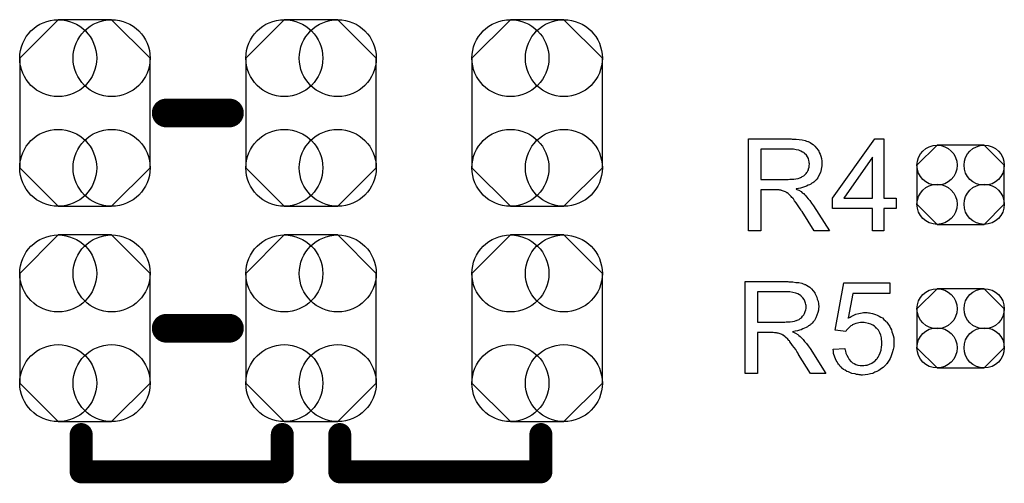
# Model space of a CAD drawing. Extents: x -0.07 to 0.95, y -0.15 to 2.1.
# Tile 4 of 17: x 0.35 to 0.69, y 0.17 to 0.33. Entities that reach past the tile are written whole.
import ezdxf

# ---------------------------------------------------------------- set-up
doc = ezdxf.new("R2010")
doc.units = 0
doc.layers.get('0').update_dxf_attribs({"linetype": 'CONTINUOUS'})
doc.layers.add('gto', color=2, linetype='CONTINUOUS')
doc.layers.add('gts', color=1, linetype='CONTINUOUS')

# ---------------------------------------------------------------- blocks, each defined once
blk = doc.blocks.new('D26')
at = {"const_width": 0.005}
blk.add_lwpolyline([(-0.0025, 0, 1), (0.0025, 0, 1)], format="xyb", close=True, dxfattribs=at)
blk = doc.blocks.new('D27')
at = {"const_width": 0.004}
blk.add_lwpolyline([(-0.002, 0, 1), (0.002, 0, 1)], format="xyb", close=True, dxfattribs=at)
blk = doc.blocks.new('D61')
blk.add_lwpolyline([(0.0152, -0.0068), (0.0152, 0.0068), (0.0082, 0.0138), (-0.0082, 0.0138), (-0.0152, 0.0068), (-0.0152, -0.0068), (-0.0082, -0.0138), (0.0082, -0.0138)], close=True)
for centre in [(-0.0082, 0.0068), (0.0082, 0.0068), (-0.0082, -0.0068), (0.0082, -0.0068)]:
    blk.add_circle(centre, 0.007)
blk = doc.blocks.new('D62')
blk.add_lwpolyline([(-0.0227, 0.0191), (-0.0227, -0.0191), (-0.0093, -0.0325), (0.0093, -0.0325), (0.0227, -0.0191), (0.0227, 0.0191), (0.0093, 0.0325), (-0.0093, 0.0325)], close=True)
for centre in [(-0.0093, 0.0191), (0.0093, 0.0191), (-0.0093, -0.0191), (0.0093, -0.0191)]:
    blk.add_circle(centre, 0.0134)

msp = doc.modelspace()

# ---------------------------------------------------------------- linework, layer by layer
at = {"layer": 'gto', "color": 2}
for points, const_width in [([(0.3996, 0.3), (0.4216, 0.3)], 0.01), ([(0.3996, 0.225), (0.4216, 0.225)], 0.01), ([(0.37, 0.175), (0.37, 0.188)], 0.008), ([(0.44, 0.175), (0.44, 0.188)], 0.008), ([(0.46, 0.175), (0.46, 0.188)], 0.008), ([(0.53, 0.175), (0.53, 0.188)], 0.008), ([(0.37, 0.175), (0.44, 0.175)], 0.008), ([(0.46, 0.175), (0.53, 0.175)], 0.008)]:
    msp.add_lwpolyline(points, dxfattribs=dict(at, const_width=const_width))
for points in [[(0.6175, 0.2909), (0.6179, 0.2909), (0.6189, 0.2909), (0.6199, 0.2908), (0.621, 0.2906), (0.622, 0.2904), (0.6225, 0.2902), (0.6229, 0.2901), (0.623, 0.2901), (0.623, 0.2901), (0.6233, 0.2899), (0.6237, 0.2897), (0.6242, 0.2894), (0.6248, 0.289), (0.6254, 0.2884), (0.6259, 0.2878), (0.6265, 0.2871), (0.6265, 0.287), (0.6265, 0.287), (0.6267, 0.2867), (0.6269, 0.2862), (0.6272, 0.2856), (0.6274, 0.2849), (0.6277, 0.2841), (0.6278, 0.2832), (0.6278, 0.2823), (0.6278, 0.2822), (0.6278, 0.2821), (0.6278, 0.2819), (0.6278, 0.2817), (0.6278, 0.2814), (0.6277, 0.2811), (0.6276, 0.2803), (0.6273, 0.2793), (0.6269, 0.2784), (0.6264, 0.2774), (0.626, 0.2769), (0.6256, 0.2765), (0.6256, 0.2764), (0.6255, 0.2764), (0.6254, 0.2762), (0.6252, 0.2761), (0.625, 0.2759), (0.6247, 0.2757), (0.6243, 0.2755), (0.624, 0.2752), (0.6235, 0.275), (0.623, 0.2748), (0.6224, 0.2745), (0.6218, 0.2743), (0.6211, 0.2741), (0.6204, 0.2738), (0.6197, 0.2737), (0.6188, 0.2736), (0.6189, 0.2735), (0.6191, 0.2734), (0.6194, 0.2732), (0.6198, 0.2731), (0.6206, 0.2726), (0.621, 0.2722), (0.6214, 0.272), (0.6215, 0.2719), (0.6217, 0.2716), (0.6221, 0.2713), (0.6225, 0.2708), (0.623, 0.2701), (0.6236, 0.2695), (0.6242, 0.2686), (0.6249, 0.2677), (0.6304, 0.259), (0.6251, 0.259), (0.6209, 0.2657), (0.6209, 0.2657), (0.6208, 0.2658), (0.6207, 0.2659), (0.6206, 0.2661), (0.6203, 0.2666), (0.6198, 0.2673), (0.6193, 0.268), (0.6188, 0.2687), (0.6183, 0.2694), (0.6179, 0.2701), (0.6178, 0.2701), (0.6177, 0.2703), (0.6174, 0.2706), (0.6171, 0.2709), (0.6164, 0.2716), (0.6161, 0.2719), (0.6157, 0.2722), (0.6156, 0.2722), (0.6155, 0.2723), (0.6154, 0.2724), (0.6151, 0.2725), (0.6148, 0.2726), (0.6145, 0.2728), (0.6137, 0.273), (0.6137, 0.273), (0.6136, 0.2731), (0.6134, 0.2731), (0.6132, 0.2731), (0.6129, 0.2732), (0.6125, 0.2732), (0.612, 0.2732), (0.6065, 0.2732), (0.6065, 0.259), (0.6023, 0.259), (0.6023, 0.291), (0.6171, 0.291), (0.6175, 0.2909)], [(0.6494, 0.2703), (0.6537, 0.2703), (0.6537, 0.2667), (0.6494, 0.2667), (0.6494, 0.259), (0.6454, 0.259), (0.6454, 0.2667), (0.6315, 0.2667), (0.6315, 0.2703), (0.6462, 0.291), (0.6494, 0.291), (0.6494, 0.2703)], [(0.6166, 0.2874), (0.6065, 0.2874), (0.6065, 0.2768), (0.6161, 0.2768), (0.6166, 0.2769), (0.6173, 0.2769), (0.618, 0.277), (0.6187, 0.2771), (0.6195, 0.2772), (0.6201, 0.2774), (0.6202, 0.2774), (0.6204, 0.2775), (0.6207, 0.2777), (0.621, 0.2779), (0.6215, 0.2781), (0.6219, 0.2785), (0.6223, 0.2789), (0.6226, 0.2793), (0.6227, 0.2794), (0.6228, 0.2796), (0.6229, 0.2799), (0.6231, 0.2802), (0.6232, 0.2806), (0.6234, 0.2811), (0.6234, 0.2817), (0.6235, 0.2822), (0.6235, 0.2823), (0.6235, 0.2823), (0.6234, 0.2826), (0.6234, 0.283), (0.6233, 0.2835), (0.6231, 0.2841), (0.6228, 0.2847), (0.6224, 0.2853), (0.6218, 0.2859), (0.6217, 0.286), (0.6215, 0.2862), (0.6211, 0.2864), (0.6205, 0.2867), (0.6198, 0.287), (0.6189, 0.2872), (0.6179, 0.2874), (0.6166, 0.2874)], [(0.6454, 0.2846), (0.6354, 0.2703), (0.6454, 0.2703), (0.6454, 0.2846)], [(0.6163, 0.2412), (0.6167, 0.2412), (0.6177, 0.2412), (0.6187, 0.241), (0.6198, 0.2409), (0.6208, 0.2407), (0.6213, 0.2405), (0.6218, 0.2404), (0.6218, 0.2404), (0.6218, 0.2403), (0.6221, 0.2402), (0.6225, 0.24), (0.623, 0.2397), (0.6236, 0.2393), (0.6242, 0.2387), (0.6248, 0.2381), (0.6253, 0.2373), (0.6253, 0.2373), (0.6254, 0.2372), (0.6255, 0.237), (0.6257, 0.2365), (0.626, 0.2359), (0.6262, 0.2352), (0.6265, 0.2344), (0.6266, 0.2335), (0.6267, 0.2325), (0.6267, 0.2325), (0.6267, 0.2324), (0.6267, 0.2322), (0.6266, 0.232), (0.6266, 0.2317), (0.6266, 0.2313), (0.6264, 0.2305), (0.6261, 0.2296), (0.6257, 0.2287), (0.6252, 0.2277), (0.6248, 0.2272), (0.6244, 0.2268), (0.6244, 0.2267), (0.6243, 0.2267), (0.6242, 0.2265), (0.624, 0.2264), (0.6238, 0.2262), (0.6235, 0.226), (0.6231, 0.2258), (0.6228, 0.2255), (0.6223, 0.2253), (0.6218, 0.225), (0.6212, 0.2248), (0.6206, 0.2245), (0.62, 0.2244), (0.6193, 0.2241), (0.6185, 0.224), (0.6176, 0.2238), (0.6177, 0.2238), (0.6179, 0.2237), (0.6182, 0.2235), (0.6186, 0.2233), (0.6194, 0.2228), (0.6198, 0.2225), (0.6202, 0.2222), (0.6203, 0.2221), (0.6205, 0.2219), (0.6209, 0.2215), (0.6213, 0.2211), (0.6218, 0.2204), (0.6224, 0.2197), (0.623, 0.2189), (0.6237, 0.218), (0.6292, 0.2093), (0.6239, 0.2093), (0.6197, 0.2159), (0.6197, 0.216), (0.6196, 0.2161), (0.6195, 0.2162), (0.6194, 0.2164), (0.6191, 0.2169), (0.6187, 0.2176), (0.6182, 0.2183), (0.6176, 0.219), (0.6171, 0.2197), (0.6167, 0.2203), (0.6166, 0.2204), (0.6165, 0.2206), (0.6163, 0.2208), (0.6159, 0.2212), (0.6152, 0.2219), (0.6149, 0.2222), (0.6145, 0.2225), (0.6145, 0.2225), (0.6144, 0.2226), (0.6142, 0.2226), (0.6139, 0.2228), (0.6136, 0.2229), (0.6133, 0.2231), (0.6126, 0.2233), (0.6125, 0.2233), (0.6124, 0.2233), (0.6122, 0.2233), (0.612, 0.2234), (0.6117, 0.2234), (0.6113, 0.2234), (0.6108, 0.2235), (0.6054, 0.2235), (0.6054, 0.2093), (0.6011, 0.2093), (0.6011, 0.2413), (0.6159, 0.2413), (0.6163, 0.2412)], [(0.6514, 0.2371), (0.6386, 0.2371), (0.6369, 0.2285), (0.6369, 0.2285), (0.637, 0.2286), (0.6371, 0.2287), (0.6374, 0.2288), (0.6376, 0.2289), (0.638, 0.2291), (0.6387, 0.2295), (0.6396, 0.2299), (0.6407, 0.2302), (0.6418, 0.2304), (0.6423, 0.2305), (0.6433, 0.2305), (0.6436, 0.2305), (0.644, 0.2304), (0.6444, 0.2304), (0.6449, 0.2303), (0.6454, 0.2301), (0.6465, 0.2298), (0.6471, 0.2296), (0.6477, 0.2292), (0.6483, 0.2289), (0.6489, 0.2286), (0.6494, 0.2281), (0.65, 0.2276), (0.65, 0.2275), (0.6501, 0.2274), (0.6503, 0.2273), (0.6504, 0.2271), (0.6507, 0.2268), (0.6509, 0.2264), (0.6512, 0.226), (0.6515, 0.2256), (0.6517, 0.225), (0.652, 0.2245), (0.6522, 0.2238), (0.6524, 0.2232), (0.6526, 0.2225), (0.6528, 0.2217), (0.6528, 0.2209), (0.6529, 0.2201), (0.6529, 0.2201), (0.6529, 0.2199), (0.6529, 0.2197), (0.6528, 0.2194), (0.6528, 0.219), (0.6528, 0.2186), (0.6527, 0.2181), (0.6526, 0.2176), (0.6523, 0.2164), (0.6518, 0.2151), (0.6516, 0.2145), (0.6512, 0.2139), (0.6508, 0.2132), (0.6504, 0.2126), (0.6503, 0.2126), (0.6502, 0.2124), (0.65, 0.2122), (0.6498, 0.212), (0.6495, 0.2117), (0.6491, 0.2114), (0.6486, 0.211), (0.6481, 0.2107), (0.6476, 0.2103), (0.6469, 0.21), (0.6462, 0.2097), (0.6455, 0.2093), (0.6447, 0.2091), (0.6438, 0.2089), (0.6429, 0.2088), (0.6419, 0.2087), (0.6415, 0.2087), (0.6412, 0.2088), (0.6408, 0.2088), (0.6404, 0.2089), (0.6399, 0.2089), (0.6394, 0.2091), (0.6382, 0.2093), (0.6371, 0.2098), (0.6365, 0.21), (0.6359, 0.2104), (0.6353, 0.2107), (0.6348, 0.2111), (0.6347, 0.2112), (0.6346, 0.2112), (0.6346, 0.2114), (0.6344, 0.2116), (0.6341, 0.2118), (0.6339, 0.2121), (0.6336, 0.2125), (0.6334, 0.2129), (0.6331, 0.2133), (0.6328, 0.2138), (0.6323, 0.2149), (0.6319, 0.2162), (0.6318, 0.2169), (0.6317, 0.2177), (0.6358, 0.218), (0.6358, 0.2179), (0.6358, 0.2178), (0.6358, 0.2177), (0.6359, 0.2175), (0.636, 0.217), (0.6362, 0.2163), (0.6365, 0.2156), (0.6369, 0.2148), (0.6373, 0.2141), (0.6379, 0.2134), (0.638, 0.2134), (0.6382, 0.2132), (0.6385, 0.213), (0.639, 0.2127), (0.6396, 0.2124), (0.6403, 0.2122), (0.6411, 0.212), (0.6419, 0.212), (0.6422, 0.212), (0.6424, 0.212), (0.643, 0.2121), (0.6436, 0.2122), (0.6444, 0.2125), (0.6452, 0.2128), (0.646, 0.2134), (0.6464, 0.2137), (0.6467, 0.2141), (0.6468, 0.2141), (0.6468, 0.2142), (0.6469, 0.2143), (0.6471, 0.2145), (0.6474, 0.215), (0.6478, 0.2156), (0.6481, 0.2164), (0.6484, 0.2174), (0.6486, 0.2185), (0.6487, 0.2191), (0.6487, 0.2198), (0.6487, 0.2198), (0.6487, 0.2199), (0.6487, 0.2201), (0.6487, 0.2203), (0.6487, 0.2206), (0.6486, 0.2209), (0.6485, 0.2217), (0.6483, 0.2226), (0.648, 0.2234), (0.6475, 0.2243), (0.6468, 0.225), (0.6468, 0.2251), (0.6467, 0.2251), (0.6465, 0.2254), (0.6461, 0.2257), (0.6455, 0.2261), (0.6448, 0.2264), (0.644, 0.2267), (0.643, 0.2269), (0.6425, 0.227), (0.6416, 0.227), (0.6412, 0.227), (0.6407, 0.2269), (0.6402, 0.2268), (0.6396, 0.2267), (0.639, 0.2264), (0.6384, 0.2262), (0.6384, 0.2261), (0.6382, 0.226), (0.6379, 0.2258), (0.6376, 0.2256), (0.6372, 0.2252), (0.6368, 0.2248), (0.6364, 0.2244), (0.6361, 0.2239), (0.6324, 0.2244), (0.6355, 0.2408), (0.6514, 0.2408), (0.6514, 0.2371)], [(0.6154, 0.2377), (0.6054, 0.2377), (0.6054, 0.2271), (0.6149, 0.2271), (0.6154, 0.2272), (0.6161, 0.2272), (0.6168, 0.2273), (0.6176, 0.2274), (0.6183, 0.2275), (0.6189, 0.2277), (0.619, 0.2277), (0.6192, 0.2278), (0.6195, 0.228), (0.6199, 0.2281), (0.6203, 0.2284), (0.6207, 0.2287), (0.6211, 0.2292), (0.6214, 0.2296), (0.6215, 0.2297), (0.6216, 0.2299), (0.6217, 0.2301), (0.6219, 0.2305), (0.622, 0.2309), (0.6222, 0.2314), (0.6223, 0.2319), (0.6223, 0.2325), (0.6223, 0.2325), (0.6223, 0.2326), (0.6223, 0.2329), (0.6222, 0.2333), (0.6221, 0.2338), (0.6219, 0.2344), (0.6216, 0.235), (0.6212, 0.2356), (0.6206, 0.2362), (0.6206, 0.2363), (0.6203, 0.2365), (0.62, 0.2367), (0.6194, 0.237), (0.6187, 0.2372), (0.6177, 0.2375), (0.6167, 0.2377), (0.6154, 0.2377)]]:
    msp.add_lwpolyline(points, dxfattribs=at)

# ---------------------------------------------------------------- block references
at = {"layer": 'gto'}
for name, p in [('D26', (0.3996, 0.3)), ('D26', (0.4216, 0.3)), ('D26', (0.3996, 0.225)), ('D26', (0.4216, 0.225)), ('D27', (0.37, 0.188)), ('D27', (0.44, 0.188)), ('D27', (0.46, 0.188)), ('D27', (0.53, 0.188)), ('D27', (0.37, 0.175)), ('D27', (0.37, 0.175)), ('D27', (0.44, 0.175)), ('D27', (0.44, 0.175)), ('D27', (0.46, 0.175)), ('D27', (0.46, 0.175)), ('D27', (0.53, 0.175))]:
    msp.add_blockref(name, p, dxfattribs=at)
at = {"layer": 'gts'}
for name, p in [('D62', (0.3713, 0.3)), ('D62', (0.45, 0.3)), ('D62', (0.5287, 0.3)), ('D61', (0.6761, 0.275)), ('D62', (0.3713, 0.225)), ('D62', (0.45, 0.225)), ('D62', (0.5287, 0.225)), ('D61', (0.6761, 0.225))]:
    msp.add_blockref(name, p, dxfattribs=at)

doc.saveas('drawing.dxf')
